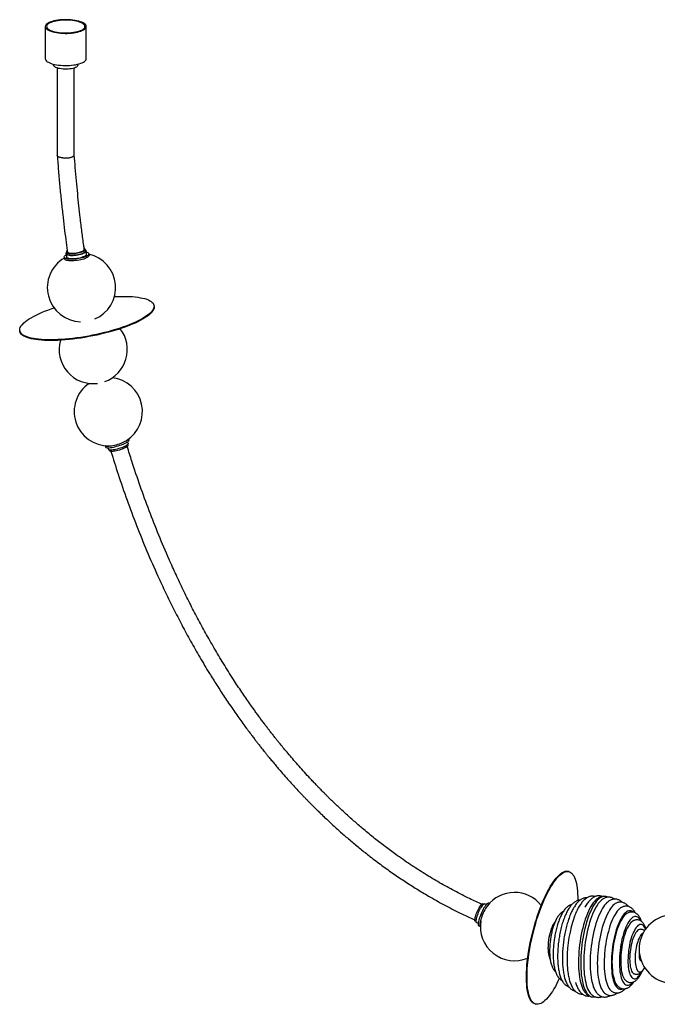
# Paper-space layout '_Dimétrica' of a CAD drawing. Header units: millimetres. Extents: x -865 to 804, y -752 to 690.
# Tile 1 of 2: x -865 to 69, y -752 to 690. Entities that reach past the tile are written whole.
import ezdxf

# ---------------------------------------------------------------- set-up
doc = ezdxf.new("R2010")
doc.units = ezdxf.units.MM

psp = doc.layouts.new('_Dimétrica')

# ---------------------------------------------------------------- linework, layer by layer
at = {"color": 7, "linetype": 'Continuous', "lineweight": 25}
for p, q in [((-827.1, 680.1), (-827.1, 633)), ((-767.1, 633), (-767.1, 680.1)), ((-814.9, 624.9), (-814.9, 623.6)), ((-779.3, 623.6), (-779.3, 624.9)), ((-809.6, 619.3), (-809.6, 491.1)), ((-784.6, 492), (-784.6, 619.3)), ((-796.9, 347.5), (-796.2, 342.8)), ((-796.2, 350.1), (-795.9, 347.7)), ((-768.2, 351.6), (-768.6, 354)), ((-766.5, 347), (-767.2, 351.8)), ((-763, 345.1), (-763.4, 347.5)), ((-799.4, 342.4), (-799, 340)), ((-667.8, 270.8), (-667.9, 271.7)), ((-864.4, 234.5), (-864.3, 233.5)), ((-704.2, 75), (-704.6, 76.3)), ((-739.5, 66.3), (-739, 64.5)), ((-735.3, 63.2), (-734.5, 60.7)), ((-733.2, 59.9), (-732.8, 58.7)), ((-705.8, 69.4), (-706.6, 71.9)), ((-706.1, 66.7), (-706.4, 67.9)), ((-60.3, -557.6), (-61.2, -557.4)), ((-185, -605.2), (-186.1, -604.7)), ((-181.1, -605.8), (-183.5, -604.7)), ((-176.7, -604.2), (-177.7, -603.8)), ((-197.2, -630.3), (-196.1, -630.8)), ((-195.4, -632.3), (-193, -633.3)), ((-192.2, -637.1), (-190, -638.1)), ((43.1, -684.4), (44.6, -684.5)), ((45.3, -688), (45.6, -688.1)), ((-109.5, -751.4), (-108.6, -751.7))]:
    psp.add_line(p, q, dxfattribs=at)
at = {"color": 7, "linetype": 'Continuous', "lineweight": 25, "flags": 128}
for points in [[(-807.7, 670.8), (-804.6, 670.4), (-801.4, 670.2), (-798.2, 670.1), (-794.9, 670.1), (-791.7, 670.3), (-788.5, 670.5), (-785.5, 670.9), (-782.6, 671.4), (-779.8, 671.9), (-777.3, 672.6), (-774.9, 673.4), (-772.9, 674.2), (-771.1, 675.1), (-769.6, 676.1), (-768.5, 677.1), (-767.7, 678.1), (-767.2, 679.2), (-767.1, 680.3), (-767.3, 681.4), (-767.9, 682.4), (-768.8, 683.5), (-770.1, 684.5), (-771.6, 685.4), (-773.5, 686.3), (-775.7, 687.1), (-778.1, 687.9), (-780.7, 688.5), (-783.5, 689), (-786.5, 689.5), (-789.6, 689.8), (-792.7, 690), (-796, 690.1), (-799.2, 690.1), (-802.5, 690), (-805.6, 689.7), (-808.7, 689.3), (-811.6, 688.9), (-814.4, 688.3), (-816.9, 687.6), (-819.2, 686.9), (-821.3, 686), (-823.1, 685.1), (-824.5, 684.2), (-825.7, 683.1), (-826.5, 682.1), (-827, 681), (-827.1, 679.9), (-826.8, 678.9), (-826.3, 677.8), (-825.3, 676.8), (-824.1, 675.8), (-822.5, 674.8), (-820.6, 673.9), (-818.5, 673.1), (-816.1, 672.4), (-813.5, 671.7), (-810.7, 671.2), (-807.7, 670.8)], [(-807, 671.4), (-804, 671.1), (-800.9, 670.9), (-797.8, 670.8), (-794.6, 670.8), (-791.5, 671), (-788.5, 671.2), (-785.6, 671.6), (-782.8, 672.1), (-780.2, 672.7), (-777.8, 673.4), (-775.6, 674.1), (-773.7, 675), (-772.2, 675.9), (-770.9, 676.8), (-769.9, 677.8), (-769.3, 678.8), (-769.1, 679.9), (-769.2, 680.9), (-769.6, 682), (-770.4, 683), (-771.6, 684), (-773, 684.9), (-774.8, 685.8), (-776.8, 686.6), (-779.1, 687.3), (-781.6, 687.9), (-784.3, 688.4), (-787.2, 688.9), (-790.2, 689.2), (-793.3, 689.4), (-796.4, 689.5), (-799.5, 689.4), (-802.6, 689.3), (-805.7, 689), (-808.6, 688.6), (-811.4, 688.1), (-814, 687.6), (-816.4, 686.9), (-818.5, 686.1), (-820.4, 685.3), (-822, 684.4), (-823.3, 683.4), (-824.2, 682.4), (-824.8, 681.4), (-825.1, 680.4), (-825, 679.3), (-824.5, 678.3), (-823.7, 677.3), (-822.6, 676.3), (-821.1, 675.4), (-819.4, 674.5), (-817.4, 673.7), (-815.1, 673), (-812.6, 672.3), (-809.8, 671.8), (-807, 671.4)], [(-827.1, 633), (-827.1, 632.8), (-826.8, 631.7), (-826.3, 630.7), (-825.3, 629.6), (-824.1, 628.6), (-822.5, 627.7), (-820.6, 626.8), (-818.5, 626), (-816.1, 625.2), (-813.5, 624.6), (-810.7, 624.1), (-807.7, 623.6)], [(-779.3, 623.6), (-779.3, 623.1), (-779.7, 622.3), (-780.4, 621.5), (-781.5, 620.7), (-782.9, 620), (-784.5, 619.3), (-786.5, 618.8), (-788.6, 618.3), (-790.9, 618), (-793.4, 617.7), (-795.9, 617.6), (-798.4, 617.6), (-800.9, 617.8), (-803.4, 618), (-805.7, 618.4), (-807.8, 618.8), (-809.7, 619.4), (-811.4, 620), (-812.8, 620.7), (-813.8, 621.5), (-814.5, 622.3), (-814.9, 623.2), (-814.9, 623.6)], [(-807.7, 623.6), (-804.6, 623.3), (-801.4, 623.1), (-798.2, 623), (-794.9, 623), (-791.7, 623.1), (-788.5, 623.4), (-785.5, 623.8), (-782.6, 624.2), (-779.8, 624.8), (-777.3, 625.5), (-774.9, 626.2), (-772.9, 627.1), (-771.1, 628), (-769.6, 628.9), (-768.5, 630), (-767.7, 631), (-767.2, 632.1), (-767.1, 633)], [(-766.9, 349.9), (-766.2, 349.7), (-765, 349.2), (-764.1, 348.6), (-763.6, 348), (-763.4, 347.3), (-763.5, 346.6), (-764, 345.8), (-764.8, 345), (-766, 344.2), (-767.4, 343.5), (-769.1, 342.7), (-771.1, 342), (-773.3, 341.3), (-775.6, 340.8), (-778, 340.3), (-780.5, 339.9), (-783, 339.5), (-785.5, 339.3), (-787.9, 339.2), (-790.2, 339.2), (-792.3, 339.4), (-794.2, 339.6), (-795.8, 339.9), (-797.2, 340.4), (-798.2, 340.9), (-798.9, 341.5), (-799.3, 342.1), (-799.4, 342.8), (-799, 343.6), (-798.4, 344.4), (-797.4, 345.2), (-796.6, 345.7)], [(-796.1, 349.2), (-796.5, 348.8), (-796.8, 348.1), (-796.9, 347.5), (-796.6, 346.9), (-795.9, 346.3), (-795, 345.9), (-793.7, 345.5), (-792.1, 345.2), (-790.4, 345), (-788.4, 345)], [(-795, 352), (-795.5, 351.6), (-796.1, 350.9), (-796.2, 350.2), (-796, 349.6), (-795.5, 349), (-794.6, 348.6), (-793.4, 348.2), (-791.9, 347.9), (-790.2, 347.7), (-788.3, 347.7)], [(-795.9, 347.7), (-795.7, 347.2), (-795.2, 346.7), (-794.3, 346.2), (-793.1, 345.8), (-791.6, 345.5), (-789.9, 345.4), (-787.9, 345.3)], [(-794.8, 350.3), (-794.7, 350), (-794.3, 349.5), (-793.5, 349), (-792.5, 348.6), (-791.1, 348.4), (-789.5, 348.2), (-787.7, 348.1)], [(-788.4, 345), (-786.2, 345), (-784, 345.2), (-781.7, 345.4), (-779.5, 345.8), (-777.3, 346.2), (-775.2, 346.8), (-773.3, 347.4), (-771.5, 348), (-770, 348.7), (-768.9, 349.4), (-768, 350.1), (-767.4, 350.8), (-767.2, 351.5), (-767.3, 352.1), (-767.8, 352.7), (-768.4, 353.1)], [(-788.3, 347.7), (-786.2, 347.7), (-784, 347.9), (-781.8, 348.1), (-779.6, 348.5), (-777.4, 349), (-775.4, 349.5), (-773.6, 350.1), (-772, 350.8), (-770.7, 351.4), (-769.6, 352.1), (-768.9, 352.8), (-768.6, 353.5), (-768.6, 354.2), (-769, 354.7), (-769.7, 355.3), (-770.1, 355.5)], [(-787.9, 345.3), (-785.9, 345.3), (-783.7, 345.5), (-781.4, 345.8), (-779.2, 346.1), (-777.1, 346.6), (-775.1, 347.1), (-773.3, 347.7), (-771.7, 348.4), (-770.3, 349.1), (-769.3, 349.8), (-768.6, 350.5), (-768.2, 351.1), (-768.2, 351.6)], [(-787.7, 348.1), (-785.7, 348.2), (-783.6, 348.3), (-781.5, 348.6), (-779.4, 349), (-777.5, 349.4), (-775.6, 349.9), (-774, 350.5), (-772.5, 351.2), (-771.4, 351.8), (-770.6, 352.5), (-770.1, 353.1), (-770, 353.7), (-770, 353.8)], [(-787.7, 340.2), (-785.6, 340.3), (-783.3, 340.4), (-781.1, 340.7), (-778.8, 341), (-776.6, 341.5), (-774.5, 342), (-772.6, 342.6), (-770.9, 343.3), (-769.4, 344), (-768.2, 344.7), (-767.3, 345.4), (-766.7, 346.1), (-766.5, 346.8), (-766.5, 347)], [(-763, 345.1), (-763, 345), (-763.2, 344.2), (-763.7, 343.4), (-764.5, 342.7), (-765.6, 341.9), (-767.1, 341.1), (-768.8, 340.3), (-770.8, 339.6), (-772.9, 339), (-775.2, 338.4), (-777.7, 337.9), (-780.2, 337.5), (-782.7, 337.2), (-785.1, 337), (-787.5, 336.9), (-789.8, 336.9), (-791.9, 337), (-793.8, 337.2), (-795.5, 337.6), (-796.8, 338), (-797.9, 338.5), (-798.6, 339.1), (-799, 339.8), (-799, 340)], [(-796.2, 342.8), (-796.2, 342.7), (-795.9, 342.1), (-795.3, 341.6), (-794.3, 341.1), (-793, 340.7), (-791.5, 340.5), (-789.7, 340.3), (-787.7, 340.2)], [(-725.9, 284.6), (-723.7, 284.7), (-718.5, 284.9), (-713.5, 284.9), (-708.6, 284.9), (-704, 284.7), (-699.6, 284.5), (-695.4, 284.1), (-691.5, 283.6), (-687.9, 283), (-684.5, 282.3), (-681.4, 281.6), (-678.6, 280.7), (-676.1, 279.7), (-673.9, 278.6), (-672, 277.4), (-670.5, 276.1), (-669.3, 274.8), (-668.5, 273.4), (-668, 271.9), (-667.8, 270.3), (-668, 268.7), (-668.5, 267), (-669.4, 265.3), (-670.6, 263.6), (-672.2, 261.8), (-674.1, 259.9), (-676.3, 258.1), (-678.8, 256.2), (-681.6, 254.3), (-684.7, 252.4), (-688.2, 250.5), (-691.8, 248.7), (-695.8, 246.8), (-700, 245), (-704.4, 243.1), (-709, 241.4), (-713.9, 239.6), (-718.9, 237.9), (-724.1, 236.3), (-729.5, 234.7), (-734.9, 233.2), (-740.5, 231.8), (-746.2, 230.4), (-751.9, 229.1), (-757.7, 227.9), (-763.5, 226.8), (-769.4, 225.8), (-775.2, 224.9), (-781, 224), (-786.7, 223.3)], [(-786.7, 223.3), (-792.4, 222.7), (-797.9, 222.2), (-803.4, 221.8), (-808.7, 221.5), (-813.9, 221.3), (-818.9, 221.2), (-823.7, 221.3), (-828.4, 221.4), (-832.8, 221.7), (-836.9, 222), (-840.9, 222.5), (-844.5, 223.1), (-847.9, 223.8), (-851, 224.6), (-853.8, 225.5), (-856.3, 226.5), (-858.5, 227.6), (-860.3, 228.8), (-861.9, 230), (-863.1, 231.4), (-863.9, 232.8), (-864.4, 234.3), (-864.6, 235.8), (-864.4, 237.4), (-863.8, 239.1), (-863, 240.8), (-861.8, 242.6), (-860.2, 244.4), (-858.3, 246.2), (-856.1, 248.1), (-853.6, 250), (-850.8, 251.8), (-847.6, 253.7), (-844.2, 255.6), (-840.6, 257.5), (-836.6, 259.4), (-832.4, 261.2), (-828, 263), (-823.3, 264.8), (-818.5, 266.5), (-814.3, 268)], [(-667.8, 270.8), (-667.6, 269.4), (-667.8, 267.8), (-668.4, 266.1), (-669.2, 264.4), (-670.5, 262.6), (-672, 260.8), (-673.9, 259), (-676.1, 257.1), (-678.6, 255.2), (-681.4, 253.4), (-684.6, 251.5), (-688, 249.6), (-691.7, 247.7), (-695.6, 245.8), (-699.8, 244), (-704.2, 242.2), (-708.9, 240.4), (-713.7, 238.7), (-718.7, 237), (-723.9, 235.4), (-729.3, 233.8), (-734.7, 232.3), (-740.3, 230.8), (-746, 229.5), (-751.7, 228.2), (-757.5, 227), (-763.3, 225.9), (-769.2, 224.8), (-775, 223.9), (-780.8, 223.1), (-786.5, 222.4)], [(-786.5, 222.4), (-792.2, 221.7), (-797.8, 221.2), (-803.2, 220.8), (-808.5, 220.5), (-813.7, 220.3), (-818.7, 220.3), (-823.6, 220.3), (-828.2, 220.5), (-832.6, 220.7), (-836.8, 221.1), (-840.7, 221.6), (-844.4, 222.2), (-847.7, 222.9), (-850.8, 223.7), (-853.6, 224.6), (-856.1, 225.5), (-858.3, 226.6), (-860.2, 227.8), (-861.7, 229.1), (-862.9, 230.4), (-863.7, 231.8), (-864.2, 233.3), (-864.3, 233.5)], [(-739.3, 66.3), (-739.1, 66.2), (-738.4, 65.9), (-737.3, 65.7), (-735.9, 65.6), (-734.2, 65.6), (-732.4, 65.8), (-730.3, 66.1), (-728.1, 66.5), (-725.7, 67), (-723.3, 67.6), (-720.9, 68.3), (-718.5, 69.1), (-716.1, 70), (-713.9, 70.8), (-711.9, 71.7), (-710, 72.6), (-708.4, 73.5), (-707.1, 74.4), (-706, 75.2), (-705.8, 75.4)], [(-739, 64.5), (-738.9, 64.3), (-738.4, 63.8), (-737.7, 63.5), (-736.6, 63.3), (-735.2, 63.2), (-733.5, 63.3), (-731.7, 63.5), (-729.6, 63.8), (-727.4, 64.2), (-725, 64.7), (-722.6, 65.3), (-720.2, 66), (-717.8, 66.8), (-715.4, 67.6), (-713.2, 68.5), (-711.2, 69.4), (-709.3, 70.3), (-707.7, 71.2), (-706.4, 72), (-705.3, 72.9), (-704.6, 73.6), (-704.2, 74.3), (-704.1, 74.9), (-704.2, 75)], [(-725.9, 60.3), (-727.8, 60), (-729.6, 59.8), (-731.1, 59.7), (-732.4, 59.8), (-733.4, 59.9), (-734.1, 60.2), (-734.5, 60.6), (-734.5, 60.7)], [(-724.8, 58.3), (-726.7, 58), (-728.4, 57.8), (-729.9, 57.7), (-731.1, 57.8), (-732, 58), (-732.6, 58.3), (-732.8, 58.7)], [(-705.8, 69.4), (-705.8, 69.2), (-705.9, 68.6), (-706.4, 68), (-707.2, 67.3), (-708.3, 66.5), (-709.7, 65.7), (-711.3, 64.9), (-713.1, 64.1), (-715.1, 63.3), (-717.2, 62.5), (-719.4, 61.9), (-721.6, 61.2), (-723.8, 60.7), (-725.9, 60.3)], [(-706.1, 66.7), (-706.1, 66.4), (-706.3, 65.8), (-706.9, 65.1), (-707.9, 64.4), (-709.1, 63.6), (-710.6, 62.9), (-712.3, 62.1), (-714.3, 61.3), (-716.3, 60.5), (-718.4, 59.8), (-720.6, 59.2), (-722.7, 58.7), (-724.8, 58.3)], [(-109.5, -751.4), (-109.6, -751.4), (-111.3, -750.8), (-112.8, -749.9), (-114.2, -748.6), (-115.6, -747), (-116.8, -745), (-117.9, -742.8), (-118.9, -740.2), (-119.8, -737.3), (-120.6, -734.2), (-121.2, -730.7), (-121.7, -727), (-122.1, -723.1), (-122.4, -718.9), (-122.5, -714.4), (-122.5, -709.8), (-122.4, -704.9), (-122.1, -699.9), (-121.7, -694.8), (-121.2, -689.4), (-120.5, -684), (-119.8, -678.5), (-118.9, -672.8), (-117.9, -667.1), (-116.8, -661.4), (-115.5, -655.6), (-114.2, -649.9), (-112.8, -644.1), (-111.2, -638.4), (-109.6, -632.8), (-107.9, -627.2), (-106.1, -621.7), (-104.2, -616.3), (-102.3, -611.1), (-100.3, -606), (-98.3, -601.1), (-96.2, -596.4), (-94.1, -591.8), (-91.9, -587.5), (-89.7, -583.5), (-87.6, -579.6), (-85.4, -576.1), (-83.2, -572.8), (-81, -569.8), (-78.8, -567.1), (-76.6, -564.7), (-74.5, -562.6), (-72.4, -560.9), (-70.4, -559.5)], [(-74.3, -714.1), (-75.8, -717.2), (-77.9, -721.5), (-80.1, -725.6), (-82.3, -729.4), (-84.5, -733), (-86.7, -736.2), (-88.9, -739.2), (-91.1, -741.9), (-93.2, -744.3), (-95.3, -746.4), (-97.4, -748.2), (-99.4, -749.6), (-101.4, -750.7), (-103.4, -751.4), (-105.2, -751.8), (-107, -751.9), (-108.7, -751.6), (-110.3, -751), (-111.9, -750.1), (-113.3, -748.8), (-114.6, -747.2), (-115.9, -745.3), (-117, -743), (-118, -740.4), (-118.9, -737.6), (-119.6, -734.4), (-120.3, -731), (-120.8, -727.3), (-121.2, -723.3), (-121.4, -719.1), (-121.6, -714.7), (-121.6, -710), (-121.4, -705.2), (-121.2, -700.2), (-120.8, -695), (-120.3, -689.7), (-119.6, -684.2), (-118.8, -678.7), (-118, -673.1), (-116.9, -667.4), (-115.8, -661.6), (-114.6, -655.9), (-113.3, -650.1), (-111.8, -644.4), (-110.3, -638.6), (-108.7, -633), (-107, -627.4), (-105.2, -621.9), (-103.3, -616.6), (-101.4, -611.3), (-99.4, -606.2), (-97.4, -601.3), (-95.3, -596.6), (-93.1, -592.1), (-91, -587.8), (-88.8, -583.7), (-86.6, -579.9), (-84.4, -576.3), (-82.2, -573), (-80, -570), (-77.9, -567.3), (-75.7, -564.9), (-73.6, -562.9), (-71.5, -561.1), (-69.5, -559.7), (-69.5, -559.7)], [(-69.5, -559.7), (-67.5, -558.6), (-65.6, -557.8), (-63.7, -557.4), (-61.9, -557.4), (-60.2, -557.6), (-58.6, -558.2), (-57, -559.2), (-55.6, -560.5), (-54.3, -562.1), (-53, -564), (-51.9, -566.3), (-50.9, -568.8), (-50, -571.7), (-49.3, -574.9), (-48.6, -578.3), (-48.1, -582), (-47.7, -586), (-47.5, -590.2), (-47.3, -594.6), (-47.4, -599.3), (-47.4, -600.1)], [(-177.7, -603.8), (-178, -603.7), (-178.7, -603.8), (-179.5, -604.2), (-180.3, -605), (-181.3, -606), (-182.4, -607.4), (-183.5, -609), (-184.6, -610.8), (-185.7, -612.8), (-186.8, -614.9), (-187.9, -617.2), (-188.9, -619.5), (-189.9, -621.8), (-190.7, -624.1), (-191.5, -626.4), (-192.1, -628.5), (-192.6, -630.4), (-192.9, -632.2), (-193.1, -633.8), (-193.1, -635), (-192.9, -636), (-192.6, -636.7), (-192.2, -637.1)], [(-192.7, -612.4), (-191.7, -610.6), (-190.7, -609), (-189.7, -607.5), (-188.8, -606.4), (-187.9, -605.5), (-187.2, -604.9), (-186.5, -604.7), (-186.1, -604.7)], [(-190.5, -613), (-189.5, -611.2), (-188.5, -609.5), (-187.5, -608), (-186.5, -606.7), (-185.6, -605.8), (-184.8, -605.1), (-184.1, -604.7), (-183.6, -604.7), (-183.5, -604.7)], [(-19.8, -598), (-21.2, -599.4), (-23, -601.3), (-24.8, -603.5), (-26.6, -606), (-28.3, -608.9), (-30, -612), (-31.6, -615.4), (-33.2, -619), (-34.7, -622.9), (-36.2, -627), (-37.6, -631.2), (-38.9, -635.7), (-40.1, -640.3), (-41.2, -645), (-42.2, -649.9), (-43.1, -654.8), (-43.9, -659.8), (-44.6, -664.8), (-45.2, -669.8), (-45.6, -674.8), (-45.9, -679.8), (-46.1, -684.7), (-46.2, -689.6)], [(-7.3, -593.9), (-9, -593.8), (-10.7, -594.1), (-12.5, -594.8), (-14.3, -595.8), (-16.1, -597.1), (-17.9, -598.8), (-19.7, -600.8), (-21.5, -603.1), (-23.3, -605.8), (-25, -608.7), (-26.7, -611.9), (-28.3, -615.4), (-29.9, -619.1), (-31.5, -623), (-32.9, -627.2), (-34.3, -631.5), (-35.6, -636.1), (-36.8, -640.7), (-38, -645.5), (-39, -650.4), (-39.9, -655.4), (-40.7, -660.5), (-41.4, -665.5), (-41.9, -670.6), (-42.4, -675.7), (-42.7, -680.7), (-42.9, -685.7), (-43, -690.5)], [(-10.8, -598), (-11.8, -598.8), (-13.6, -600.3), (-15.4, -602.2), (-17.2, -604.5), (-19, -607), (-20.7, -609.8), (-22.4, -613), (-24, -616.3), (-25.6, -620), (-27.1, -623.9), (-28.6, -627.9), (-30, -632.2), (-31.3, -636.7), (-32.5, -641.3), (-33.6, -646), (-34.6, -650.9), (-35.5, -655.8), (-36.3, -660.8), (-37, -665.8), (-37.6, -670.8), (-38, -675.8), (-38.3, -680.8), (-38.5, -685.7), (-38.6, -690.5)], [(-3.6, -602.2), (-4.5, -603), (-6.3, -604.8), (-8, -606.9), (-9.7, -609.4), (-11.4, -612.1), (-13.1, -615.1), (-14.7, -618.4), (-16.3, -621.9), (-17.8, -625.7), (-19.2, -629.6), (-20.6, -633.8), (-21.9, -638.2), (-23.1, -642.7), (-24.2, -647.3), (-25.2, -652), (-26.1, -656.9), (-26.9, -661.8), (-27.6, -666.7), (-28.1, -671.6), (-28.6, -676.6), (-28.9, -681.4), (-29.1, -686.3), (-29.2, -691)], [(9.4, -603.6), (7.7, -604.5), (6, -605.8), (4.3, -607.4), (2.5, -609.3), (0.8, -611.6), (-0.9, -614.2), (-2.5, -617), (-4.2, -620.2), (-5.7, -623.6), (-7.2, -627.2), (-8.7, -631.1), (-10.1, -635.1), (-11.3, -639.4), (-12.5, -643.8), (-13.7, -648.4), (-14.7, -653), (-15.6, -657.8), (-16.4, -662.6), (-17.1, -667.5), (-17.6, -672.3), (-18.1, -677.2), (-18.4, -682), (-18.6, -686.8), (-18.7, -691.5)], [(-197.2, -630.3), (-197.5, -630.1), (-197.8, -629.5), (-197.9, -628.7), (-197.9, -627.5), (-197.7, -626), (-197.3, -624.4), (-196.8, -622.5), (-196.2, -620.6), (-195.4, -618.5), (-194.6, -616.4), (-193.7, -614.4), (-192.7, -612.4)], [(-195.4, -632.3), (-195.5, -632.2), (-195.9, -631.7), (-196.1, -631), (-196.1, -629.9), (-196, -628.6), (-195.8, -627), (-195.4, -625.3), (-194.8, -623.4), (-194.1, -621.3), (-193.3, -619.2), (-192.5, -617.1), (-191.5, -615), (-190.5, -613)], [(-178.5, -606.3), (-179.1, -607), (-180.1, -608.3), (-181.2, -609.9), (-182.3, -611.7), (-183.5, -613.7), (-184.6, -615.9), (-185.7, -618.1), (-186.7, -620.4), (-187.6, -622.8), (-188.5, -625.1), (-189.2, -627.3), (-189.9, -629.5), (-190.3, -631.4), (-190.7, -633.2), (-190.8, -634.7), (-190.8, -636), (-190.7, -637), (-190.4, -637.7), (-190, -638.1), (-189.9, -638.1)], [(16.6, -610), (15.5, -610.6), (13.9, -612), (12.2, -613.6), (10.6, -615.5), (8.9, -617.8), (7.3, -620.4), (5.7, -623.2), (4.2, -626.4), (2.7, -629.7), (1.3, -633.3), (-0.1, -637.2), (-1.3, -641.2), (-2.5, -645.4), (-3.6, -649.7), (-4.6, -654.1), (-5.5, -658.7), (-6.3, -663.3), (-7, -667.9), (-7.6, -672.6), (-8, -677.3), (-8.3, -681.9), (-8.5, -686.5), (-8.6, -691)], [(33.6, -616.7), (33.2, -616.4), (31.8, -615.6), (30.4, -615.1), (28.9, -614.9), (27.3, -615.1), (25.7, -615.7), (24.1, -616.6), (22.5, -617.8), (20.9, -619.4), (19.3, -621.3), (17.7, -623.5), (16.2, -626.1), (14.7, -628.9), (13.2, -632), (11.8, -635.3), (10.4, -638.9), (9.2, -642.7), (8, -646.6), (6.9, -650.7), (5.9, -655), (5, -659.3), (4.2, -663.8), (3.5, -668.3), (2.9, -672.8), (2.5, -677.3), (2.1, -681.8), (1.9, -686.2), (1.9, -690.6)], [(23.7, -619.5), (23.3, -619.8), (21.7, -621.2), (20.2, -622.9), (18.6, -624.9), (17.1, -627.3), (15.6, -629.9), (14.1, -632.8), (12.7, -636), (11.4, -639.4), (10.1, -643.1), (9, -646.9), (7.9, -650.9), (6.9, -655), (5.9, -659.2), (5.2, -663.5), (4.5, -667.9), (3.9, -672.3), (3.4, -676.7), (3.1, -681.1), (2.9, -685.5), (2.8, -689.7)], [(44.7, -629.5), (44.1, -628.5), (43, -626.8), (41.8, -625.4), (40.6, -624.4), (39.2, -623.7), (37.9, -623.4), (36.4, -623.4), (35, -623.8), (33.5, -624.5), (32, -625.6), (30.5, -627), (29, -628.7), (27.5, -630.8), (26.1, -633.1), (24.7, -635.8), (23.3, -638.7), (22, -641.8), (20.8, -645.2), (19.6, -648.7), (18.5, -652.5), (17.5, -656.4), (16.6, -660.4), (15.9, -664.5), (15.2, -668.7), (14.6, -672.9), (14.2, -677.1), (13.8, -681.3), (13.6, -685.4), (13.6, -689.4)], [(33.2, -630), (32, -630.9), (30.6, -632.2), (29.2, -633.9), (27.8, -635.8), (26.4, -638.1), (25.1, -640.6), (23.8, -643.4), (22.6, -646.5), (21.5, -649.7), (20.4, -653.1), (19.5, -656.7), (18.6, -660.4), (17.8, -664.3), (17.1, -668.2), (16.6, -672.1), (16.1, -676.1), (15.8, -680), (15.6, -683.9), (15.6, -687.7)], [(51.8, -642.1), (51.3, -640.8), (50.4, -639), (49.4, -637.5), (48.3, -636.4), (47.2, -635.6), (46, -635.1), (44.7, -635), (43.5, -635.2), (42.2, -635.8), (40.8, -636.7), (39.5, -637.9), (38.2, -639.5), (36.9, -641.4), (35.6, -643.6), (34.4, -646.1), (33.2, -648.8), (32.1, -651.7), (31, -654.9), (30.1, -658.2), (29.2, -661.6), (28.4, -665.2), (27.8, -668.9), (27.2, -672.6), (26.8, -676.3), (26.5, -680), (26.3, -683.7), (26.2, -687.3)], [(43.5, -642.2), (42.9, -642.4), (41.7, -642.9), (40.4, -643.8), (39.2, -645.1), (38, -646.6), (36.8, -648.5), (35.7, -650.7), (34.6, -653.1), (33.6, -655.8), (32.6, -658.6), (31.8, -661.7), (31, -664.9), (30.3, -668.2), (29.8, -671.6), (29.3, -675), (29, -678.4), (28.8, -681.8), (28.7, -685.1)], [(48.7, -647), (48, -647.5), (46.8, -648.4), (45.7, -649.6), (44.6, -651.2), (43.5, -653.1), (42.4, -655.2), (41.4, -657.6), (40.5, -660.2), (39.7, -663), (38.9, -665.9), (38.3, -669), (37.7, -672.1), (37.3, -675.3), (37, -678.5), (36.8, -681.7), (36.7, -684.8)], [(42.6, -677.7), (42.6, -679.6), (42.6, -681.5), (42.8, -683.3), (43.1, -684.8), (43.5, -686.1), (44.1, -687.1), (44.7, -687.7), (45.3, -688), (45.6, -688.1)], [(-46.2, -689.6), (-46.2, -694.3), (-46, -698.9), (-45.7, -703.3), (-45.3, -707.5), (-44.8, -711.6), (-44.1, -715.4), (-43.3, -719), (-42.4, -722.4), (-41.5, -725.4), (-40.4, -728.2), (-39.2, -730.7), (-37.9, -732.9), (-37.3, -733.8)], [(-43, -690.5), (-42.9, -695.3), (-42.8, -700), (-42.5, -704.4), (-42.1, -708.7), (-41.5, -712.8), (-40.9, -716.7), (-40.1, -720.4), (-39.2, -723.8), (-38.2, -726.9), (-37.1, -729.8), (-35.9, -732.3), (-34.7, -734.6), (-33.3, -736.5), (-31.8, -738.1), (-30.3, -739.3), (-28.7, -740.3), (-27.1, -740.8), (-26.2, -741)], [(-38.6, -690.5), (-38.6, -695.3), (-38.4, -699.8), (-38.1, -704.3), (-37.7, -708.5), (-37.1, -712.6), (-36.5, -716.4), (-35.7, -720), (-34.8, -723.4), (-33.8, -726.4), (-32.8, -729.2), (-31.6, -731.7), (-30.3, -733.9), (-28.9, -735.8), (-28.6, -736.1)], [(-29.2, -691), (-29.1, -695.6), (-29, -700.1), (-28.7, -704.5), (-28.3, -708.6), (-27.7, -712.6), (-27.1, -716.4), (-26.3, -719.9), (-25.4, -723.1), (-24.5, -726.1), (-23.4, -728.9), (-22.2, -731.3), (-20.9, -733.4), (-20.6, -733.9)], [(-18.7, -691.5), (-18.6, -696.1), (-18.5, -700.5), (-18.2, -704.8), (-17.8, -708.9), (-17.2, -712.8), (-16.6, -716.5), (-15.8, -719.9), (-14.9, -723.1), (-13.9, -726), (-12.8, -728.6), (-11.6, -730.9), (-10.4, -732.9), (-9, -734.6), (-7.6, -735.9), (-7.6, -735.9)], [(-8.6, -691), (-8.5, -695.4), (-8.4, -699.6), (-8.1, -703.7), (-7.7, -707.6), (-7.1, -711.4), (-6.5, -714.8), (-5.7, -718.1), (-4.8, -721.1), (-3.9, -723.8), (-2.8, -726.2), (-1.6, -728.3), (-0.4, -730.1), (0.9, -731.4)], [(1.9, -690.6), (1.9, -694.8), (2.1, -698.9), (2.4, -702.8), (2.8, -706.6), (3.3, -710.1), (4, -713.4), (4.8, -716.5), (5.7, -719.2), (6.7, -721.7), (7.7, -723.9), (8.9, -725.8), (10.2, -727.3), (11.5, -728.5), (12.9, -729.4), (14.4, -729.9), (15.9, -730.1), (17.4, -729.9), (19, -729.3), (19.2, -729.2)], [(2.8, -689.7), (2.9, -693.8), (3.1, -697.8), (3.4, -701.6), (3.8, -705.3), (4.3, -708.7), (5, -711.9), (5.8, -714.8), (6.7, -717.5), (7.6, -719.9), (8.7, -721.9), (9.9, -723.7), (10.1, -723.9)], [(13.6, -689.4), (13.6, -693.4), (13.8, -697.2), (14.1, -700.8), (14.5, -704.3), (15.1, -707.5), (15.7, -710.5), (16.5, -713.2), (17.3, -715.7), (18.3, -717.8), (19.4, -719.7), (20.5, -721.2), (21.8, -722.4), (23, -723.3), (24.4, -723.8), (25.8, -723.9), (27.2, -723.7), (28.7, -723.2), (30.2, -722.3), (31.7, -721.1), (33.1, -719.6)], [(15.6, -687.7), (15.6, -691.4), (15.8, -695), (16.1, -698.3), (16.5, -701.5), (17, -704.5), (17.7, -707.3), (18.4, -709.7), (19.3, -711.9), (20.2, -713.8), (21.3, -715.4), (22, -716.2)], [(26.2, -687.3), (26.2, -690.8), (26.4, -694.2), (26.7, -697.3), (27.1, -700.3), (27.7, -703.1), (28.3, -705.6), (29.1, -707.8), (29.9, -709.8), (30.9, -711.4), (31.9, -712.7), (33, -713.7), (34.2, -714.3), (35.4, -714.6), (36.6, -714.6), (37.9, -714.2), (39.3, -713.4), (40.6, -712.3), (41.9, -710.9), (43.2, -709.2), (44.5, -707.1), (45.6, -705.2)], [(28.7, -685.1), (28.8, -688.2), (28.9, -691.3), (29.3, -694.1), (29.7, -696.8), (30.2, -699.2), (30.9, -701.3), (31.6, -703.2), (32.5, -704.7), (33.4, -705.9), (34.4, -706.8), (35.1, -707.1)], [(36.7, -684.8), (36.7, -687.7), (36.9, -690.6), (37.2, -693.2), (37.6, -695.6), (38.2, -697.8), (38.8, -699.8), (39.5, -701.4), (40.4, -702.7), (41.3, -703.7), (42.3, -704.3), (43.3, -704.6), (44.4, -704.6), (45.5, -704.2), (46.6, -703.4), (47.8, -702.3), (48.9, -700.9), (50, -699.2), (50.6, -698.1)], [(44.1, -687.2), (44.2, -686.8), (44.6, -685)]]:
    psp.add_lwpolyline(points, dxfattribs=at)
at = {"color": 7, "linetype": 'Continuous', "lineweight": 25}
for centre, radius, start, end in [((-774.1, 297.8), 50, 293.0318, 77.4389), ((-774.1, 297.8), 50, 120.0691, 268.4386), ((-756.9, 207.1), 50, 289.8241, 37.4784), ((-756.9, 207.1), 50, 164.1743, 277.4371), ((-734.8, 116.1), 50, 302.3874, 83.0322), ((-734.8, 116.1), 50, 124.229, 271.1775), ((-63.4, -569), 11.8, 79.4838, 126.3145), ((-139.9, -638.1), 50, 38.4768, 142.6614), ((-139.9, -638.1), 50, 170.4211, 292.69), ((124, -685.8), 186.9, 160.3481, 179.9857), ((92.6, -671), 50, 26.6798, 344.7803), ((-12.4, -668.1), 78.4, 159.1821, 180.1692), ((80.2, -686.8), 143.2, 179.6011, 186.5309)]:
    psp.add_arc(centre, radius, start, end, dxfattribs=at)
for points, knots in [([(-809.6, 491.1), (-809, 483.5), (-807.8, 468.4), (-805.9, 446.4), (-803.8, 425.2), (-801.6, 405.2), (-799.4, 386.2), (-797.2, 368.7), (-795.7, 356.7), (-794.8, 350.7), (-794.7, 350)], [0, 0, 0, 0, 0.161651, 0.319672, 0.469535, 0.611439, 0.745573, 0.872113, 0.984615, 1, 1, 1, 1]), ([(-801.5, 487.7), (-801.5, 487.7), (-801.9, 487.7), (-802.9, 487.8), (-804.5, 488.1), (-806, 488.4), (-807.4, 488.9), (-808.5, 489.5), (-809.2, 490.1), (-809.6, 490.7), (-809.5, 491), (-809.5, 491.1)], [0, 0, 0, 0, 0.005411, 0.081618, 0.219124, 0.360612, 0.498118, 0.639612, 0.776949, 0.918265, 1, 1, 1, 1]), ([(-801.5, 487.7), (-801.5, 487.7), (-801.1, 487.6), (-800, 487.6), (-798.3, 487.5), (-796.2, 487.6), (-794.1, 487.7), (-792.1, 488), (-790.2, 488.4), (-788.5, 488.9), (-787.1, 489.4), (-786, 490), (-785.1, 490.7), (-784.7, 491.3), (-784.6, 491.8), (-784.6, 492)], [0, 0, 0, 0, 0.003387, 0.051097, 0.137184, 0.225764, 0.311851, 0.400435, 0.486416, 0.574887, 0.660854, 0.749313, 0.835304, 0.923791, 1, 1, 1, 1]), ([(-770, 353.7), (-770.2, 355.7), (-771.4, 364.2), (-773.4, 379.7), (-775.8, 399), (-777.9, 417.7), (-779.7, 435.6), (-781.5, 454.3), (-783.1, 473.2), (-784.1, 485.8), (-784.6, 492.1)], [0, 0, 0, 0, 0.041747, 0.184857, 0.335932, 0.460358, 0.589934, 0.724771, 0.864985, 1, 1, 1, 1]), ([(-730.9, 57.8), (-727.5, 46.7), (-720, 22.9), (-707.5, -13.4), (-693.5, -50.9), (-678.4, -88.2), (-664.1, -120.8), (-651, -148.9), (-639.3, -172.8), (-627.1, -196.5), (-614.3, -220.1), (-600.9, -243.8), (-588, -265.2), (-575.9, -284.6), (-564.5, -302.1), (-554.7, -316.6), (-546.6, -328.1), (-540.8, -336.3), (-535.2, -344.1), (-530, -351.1), (-525.4, -357.2), (-521.4, -362.4), (-518, -366.9), (-515.3, -370.4), (-513.1, -373.1), (-511.2, -375.5), (-509.2, -378.1), (-506.7, -381.2), (-504, -384.6), (-500.8, -388.6), (-497, -393.1), (-492.8, -398.2), (-488.2, -403.7), (-482.5, -410.4), (-475.9, -417.9), (-468.8, -425.9), (-462.1, -433.3), (-456.5, -439.3), (-452, -444.1), (-448.4, -447.8), (-445.1, -451.2), (-442.1, -454.3), (-439.5, -456.9), (-437.5, -459), (-435.9, -460.6), (-434.5, -462), (-432.9, -463.6), (-430.4, -466.1), (-427, -469.4), (-422.7, -473.6), (-415.6, -480.4), (-405.7, -489.7), (-392.8, -501.2), (-379.4, -512.8), (-365.7, -524.2), (-350.6, -536.2), (-334.4, -548.4), (-317.2, -560.7), (-300.2, -572.2), (-283.1, -583.1), (-264.1, -594.5), (-242.9, -606.4), (-220.3, -618.1), (-205.1, -625), (-197.9, -628.4)], [0, 0, 0, 0, 0.03963, 0.0848103, 0.1299921, 0.1751581, 0.2203359, 0.2499147, 0.2795039, 0.3092938, 0.3393181, 0.3695606, 0.400224, 0.4227885, 0.4459614, 0.4697213, 0.4811202, 0.4926002, 0.5033256, 0.5129851, 0.5215928, 0.5286884, 0.5348873, 0.5401582, 0.543503, 0.546395, 0.5504381, 0.5544854, 0.5593542, 0.5650391, 0.5715337, 0.5788311, 0.5869233, 0.5953865, 0.6081335, 0.6200268, 0.6310799, 0.6413049, 0.6473134, 0.6530015, 0.6583719, 0.6632798, 0.6673339, 0.670517, 0.6728326, 0.6746837, 0.6772492, 0.6806033, 0.6861823, 0.6930841, 0.7005292, 0.7190813, 0.7382235, 0.7579445, 0.7780861, 0.7978257, 0.8222042, 0.8457754, 0.868586, 0.8911641, 0.913738, 0.9433046, 0.9728787, 1, 1, 1, 1]), ([(-187.8, -605.4), (-193.7, -602.7), (-207.2, -596.6), (-227.9, -586.1), (-249.7, -574), (-271.3, -561), (-292.7, -547.2), (-311.9, -533.8), (-329.3, -521), (-345, -508.8), (-357.6, -498.5), (-367.1, -490.4), (-373.5, -484.9), (-379.9, -479.2), (-386.3, -473.5), (-392.4, -467.9), (-398, -462.6), (-403.1, -457.8), (-407.6, -453.4), (-411.6, -449.6), (-414.9, -446.2), (-417.6, -443.5), (-419.9, -441.3), (-422.1, -439.1), (-424.6, -436.4), (-427.9, -433.1), (-431.8, -429), (-436.3, -424.2), (-442.4, -417.7), (-449.5, -409.9), (-457.3, -401.2), (-464.6, -392.8), (-471.3, -384.9), (-477.4, -377.6), (-482.5, -371.4), (-486.5, -366.5), (-489.4, -362.9), (-491.7, -359.9), (-493.4, -357.7), (-494.8, -355.9), (-496.3, -354), (-498.3, -351.5), (-500.9, -348.1), (-504.1, -343.9), (-507.6, -339.3), (-511.3, -334.4), (-514.9, -329.4), (-518.6, -324.3), (-522.3, -319.1), (-528.8, -310), (-538.1, -296.6), (-550.9, -277.3), (-564.3, -256), (-578, -233.3), (-590.8, -211), (-602.8, -189), (-614.2, -167.1), (-625.2, -145), (-635.7, -122.7), (-647.7, -96), (-661, -64.8), (-675.1, -29), (-688.2, 7), (-698.8, 38.4), (-704.8, 57.9), (-707.1, 65.1)], [0, 0, 0, 0, 0.022813, 0.051602, 0.080395, 0.109258, 0.13841, 0.167897, 0.189756, 0.212357, 0.23584, 0.245312, 0.254927, 0.264687, 0.274593, 0.284212, 0.293007, 0.300965, 0.30808, 0.314342, 0.319744, 0.324157, 0.327472, 0.330547, 0.33472, 0.339998, 0.346388, 0.3539, 0.362546, 0.376522, 0.389946, 0.402531, 0.414262, 0.425126, 0.435107, 0.441324, 0.44672, 0.45097, 0.454069, 0.456179, 0.458805, 0.462309, 0.467247, 0.473285, 0.480131, 0.487093, 0.494143, 0.501285, 0.508517, 0.515841, 0.539468, 0.564003, 0.595056, 0.625267, 0.65459, 0.683035, 0.711278, 0.739526, 0.767772, 0.796009, 0.840393, 0.884783, 0.929157, 0.973549, 1, 1, 1, 1]), ([(-44.1, -599.5), (-44.3, -599.5), (-45.1, -599.5), (-46.6, -599.8), (-48.5, -600.4), (-50.4, -601.3), (-52.3, -602.4), (-54.1, -603.9), (-56, -605.7), (-57.8, -607.9), (-59.6, -610.4), (-61.3, -613.1), (-63, -616), (-64.5, -619.2), (-66, -622.6), (-67.4, -626.1), (-68.7, -629.8), (-69.9, -633.7), (-71, -637.6), (-72, -641.7), (-73, -645.9), (-73.8, -650.2), (-74.6, -654.6), (-75.2, -658.9), (-75.8, -663.3), (-76.2, -667.7), (-76.5, -672.1), (-76.7, -676.3), (-76.8, -679.3), (-76.8, -681.6), (-76.8, -684), (-76.7, -687.5), (-76.5, -691.5), (-76.1, -695.3), (-75.6, -699), (-75.1, -702.6), (-74.4, -706), (-73.5, -709.2), (-72.5, -712.2), (-71.4, -715), (-70.1, -717.6), (-68.7, -719.9), (-67.2, -721.8), (-65.6, -723.3), (-64, -724.5), (-62.3, -725.5), (-61.1, -725.9), (-60.5, -726.1)], [0, 0, 0, 0, 0.004245, 0.0231, 0.04234, 0.062375, 0.083565, 0.106134, 0.130032, 0.154872, 0.180116, 0.205286, 0.230231, 0.254934, 0.279422, 0.303731, 0.327896, 0.351946, 0.375906, 0.399797, 0.423634, 0.447432, 0.471202, 0.494957, 0.518705, 0.542456, 0.566217, 0.589999, 0.612581, 0.616861, 0.629403, 0.653304, 0.677263, 0.70131, 0.725467, 0.749762, 0.774231, 0.798915, 0.823857, 0.849091, 0.874604, 0.900207, 0.922611, 0.943675, 0.963481, 0.982317, 1, 1, 1, 1]), ([(-33.8, -595.9), (-34.2, -595.9), (-35.2, -595.8), (-36.9, -596.1), (-38.9, -596.6), (-40.9, -597.4), (-42.8, -598.5), (-44.7, -599.9), (-46.7, -601.7), (-48.6, -603.8), (-50.4, -606.2), (-52.2, -608.9), (-54, -611.8), (-55.6, -614.9), (-57.2, -618.3), (-58.7, -621.8), (-60.1, -625.5), (-61.4, -629.4), (-62.6, -633.4), (-63.8, -637.6), (-64.8, -641.9), (-65.8, -646.2), (-66.7, -650.7), (-67.5, -655.2), (-68.1, -659.7), (-68.7, -664.3), (-69.1, -668.8), (-69.5, -673.4), (-69.7, -677.8), (-69.8, -681.3), (-69.8, -684), (-69.8, -686.7), (-69.7, -690.3), (-69.5, -694.5), (-69.1, -698.5), (-68.7, -702.4), (-68.1, -706.1), (-67.4, -709.6), (-66.6, -713), (-65.6, -716.1), (-64.5, -719.1), (-63.2, -721.8), (-61.8, -724.4), (-60.3, -726.5), (-58.7, -728.3), (-57, -729.7), (-55.3, -730.8), (-53.4, -731.7), (-52.1, -732.2), (-51.4, -732.3), (-51.4, -732.3)], [0, 0, 0, 0, 0.009726, 0.02767, 0.045887, 0.06475, 0.084589, 0.10563, 0.127882, 0.151072, 0.174747, 0.198476, 0.222039, 0.245395, 0.268555, 0.291545, 0.314396, 0.337135, 0.359784, 0.382362, 0.404884, 0.427364, 0.449812, 0.472238, 0.494651, 0.517059, 0.539468, 0.561886, 0.58432, 0.606778, 0.61456, 0.626391, 0.64893, 0.671519, 0.69418, 0.71693, 0.739793, 0.762796, 0.78597, 0.809351, 0.832971, 0.856839, 0.880893, 0.9048, 0.925382, 0.944778, 0.963147, 0.980767, 0.999533, 1, 1, 1, 1]), ([(-21.8, -594.2), (-22.2, -594.1), (-23.3, -593.7), (-25.1, -593.5), (-27.2, -593.6), (-29.2, -593.9), (-31.3, -594.6), (-33.3, -595.5), (-35.2, -596.8), (-37.2, -598.3), (-39.2, -600.2), (-41.1, -602.5), (-43, -605), (-44.9, -607.8), (-46.6, -610.8), (-48.3, -614.1), (-49.9, -617.6), (-51.1, -620.5), (-51.8, -622.3), (-52, -622.8)], [0, 0, 0, 0, 0.03135, 0.084768, 0.137592, 0.190573, 0.244789, 0.30125, 0.36081, 0.423938, 0.490415, 0.559261, 0.629172, 0.698999, 0.768298, 0.836993, 0.905128, 0.972785, 1, 1, 1, 1]), ([(-11.6, -594), (-11.9, -593.9), (-12.8, -593.5), (-14.5, -593.2), (-16.6, -593), (-18.7, -593.2), (-20.7, -593.7), (-22.8, -594.5), (-24.8, -595.6), (-26.8, -597), (-28.8, -598.7), (-30.7, -600.8), (-32.7, -603.1), (-34.6, -605.8), (-36, -608), (-36.7, -609.4), (-36.9, -609.8)], [0, 0, 0, 0, 0.0327966, 0.1028297, 0.1713407, 0.2395595, 0.3086495, 0.3799528, 0.4546635, 0.5336271, 0.616991, 0.7039427, 0.7929715, 0.8825525, 0.9716688, 1, 1, 1, 1]), ([(-7.3, -593.9), (-7.9, -593.8), (-9.1, -593.7), (-11.1, -593.9), (-13.1, -594.3), (-15.1, -595.1), (-17.1, -596.1), (-18.7, -597.1), (-19.6, -597.9), (-19.8, -598.1)], [0, 0, 0, 0, 0.122806, 0.275052, 0.428873, 0.587292, 0.753002, 0.927946, 1, 1, 1, 1]), ([(6.8, -597.9), (6.5, -597.7), (5.7, -597.1), (4.2, -596.3), (2.2, -595.5), (0.1, -595.1), (-2, -594.9), (-4, -595.1), (-6.1, -595.6), (-8.1, -596.4), (-9.7, -597.2), (-10.6, -597.9), (-10.8, -598)], [0, 0, 0, 0, 0.04823, 0.157712, 0.274509, 0.386786, 0.496623, 0.605992, 0.716757, 0.83107, 0.950847, 1, 1, 1, 1]), ([(-3.1, -595.1), (-3.7, -594.8), (-4.9, -594.3), (-6.3, -593.9), (-7.2, -593.9), (-7.3, -593.9)], [0, 0, 0, 0, 0.423661, 0.907281, 1, 1, 1, 1]), ([(17.9, -602.6), (17.8, -602.4), (17.1, -601.7), (15.8, -600.7), (14, -599.5), (12.1, -598.7), (10.1, -598.1), (8, -597.8), (5.9, -597.9), (3.9, -598.2), (1.8, -598.9), (-0.2, -599.8), (-2, -600.9), (-3.1, -601.8), (-3.6, -602.3)], [0, 0, 0, 0, 0.029482, 0.121932, 0.209675, 0.294019, 0.383805, 0.47094, 0.557108, 0.643532, 0.731969, 0.824069, 0.921224, 1, 1, 1, 1]), ([(27, -608.8), (26.6, -608.3), (25.8, -607.2), (24.3, -605.8), (22.6, -604.5), (20.8, -603.5), (18.9, -602.8), (16.8, -602.3), (14.8, -602.3), (12.8, -602.5), (10.9, -602.9), (9.8, -603.4), (9.4, -603.6)], [0, 0, 0, 0, 0.088992, 0.20094, 0.306559, 0.40718, 0.514608, 0.617785, 0.718755, 0.819374, 0.921521, 1, 1, 1, 1]), ([(-68.5, -616), (-68.8, -616.2), (-69.8, -616.6), (-71.2, -617.6), (-72.8, -619), (-74.4, -620.7), (-76, -622.8), (-77.5, -625.1), (-78.9, -627.7), (-80.3, -630.5), (-81.5, -633.5), (-82.6, -636.7), (-83.7, -639.9), (-84.6, -643.3), (-85.5, -646.8), (-86.2, -650.4), (-86.9, -654.1), (-87.4, -657.8), (-87.9, -661.5), (-88.2, -665.2), (-88.4, -668.8), (-88.5, -671.5), (-88.5, -673.6), (-88.5, -675.7), (-88.4, -678.6), (-88.2, -682), (-87.8, -685.2), (-87.3, -688.3), (-86.7, -691.2), (-85.9, -694), (-85, -696.6), (-83.9, -698.9), (-82.7, -700.9), (-81.4, -702.5), (-80.5, -703.6), (-79.9, -704), (-79.8, -704)], [0, 0, 0, 0, 0.015942, 0.043058, 0.072431, 0.104202, 0.137753, 0.171926, 0.205759, 0.239091, 0.271963, 0.304469, 0.336695, 0.36871, 0.400571, 0.432322, 0.463998, 0.495633, 0.527252, 0.558879, 0.590537, 0.620633, 0.629647, 0.646373, 0.678294, 0.710356, 0.742637, 0.775207, 0.808157, 0.841599, 0.875649, 0.91035, 0.941745, 0.970918, 0.997759, 1, 1, 1, 1]), ([(-56.1, -606), (-56.5, -606), (-57.5, -606.2), (-59.1, -606.9), (-60.9, -607.9), (-62.6, -609.2), (-64.4, -610.8), (-66.2, -612.7), (-67.9, -615), (-69.5, -617.5), (-71.1, -620.3), (-72.5, -623.3), (-73.9, -626.5), (-75.2, -629.9), (-76.4, -633.4), (-77.5, -637), (-78.6, -640.8), (-79.5, -644.7), (-80.4, -648.7), (-81.1, -652.8), (-81.7, -656.9), (-82.3, -661), (-82.7, -665.1), (-83, -669.2), (-83.2, -673.2), (-83.3, -676), (-83.3, -678.2), (-83.3, -680.4), (-83.2, -683.6), (-83, -687.4), (-82.6, -691), (-82.1, -694.4), (-81.6, -697.7), (-80.8, -700.9), (-80, -703.8), (-79, -706.6), (-77.8, -709.1), (-76.5, -711.4), (-75, -713.3), (-73.6, -714.8), (-72, -716), (-70.9, -716.6), (-70.4, -716.9)], [0, 0, 0, 0, 0.012213, 0.033614, 0.056138, 0.080195, 0.105971, 0.13323, 0.161328, 0.189542, 0.217497, 0.245134, 0.272483, 0.299594, 0.326515, 0.353289, 0.37995, 0.406525, 0.433036, 0.459502, 0.485941, 0.512366, 0.538792, 0.565228, 0.591689, 0.616825, 0.621251, 0.635212, 0.66183, 0.688529, 0.715348, 0.742323, 0.769497, 0.796923, 0.824662, 0.852774, 0.881277, 0.910032, 0.935124, 0.958553, 0.980446, 1, 1, 1, 1]), ([(36.9, -618), (36.7, -617.6), (36.1, -616.4), (34.9, -614.6), (33.4, -612.8), (31.8, -611.3), (30.1, -610.1), (28.3, -609.2), (26.4, -608.5), (24.4, -608.2), (22.4, -608.2), (20.5, -608.5), (18.5, -609.1), (17.2, -609.6), (16.6, -610), (16.5, -610)], [0, 0, 0, 0, 0.047128, 0.155542, 0.249489, 0.337716, 0.420806, 0.500051, 0.584676, 0.666133, 0.746138, 0.826094, 0.907684, 0.992643, 1, 1, 1, 1]), ([(46.3, -630.8), (46.1, -630.3), (45.6, -628.8), (44.6, -626.5), (43.4, -624.2), (42, -622.2), (40.6, -620.6), (39, -619.2), (37.4, -618.2), (35.7, -617.4), (33.8, -616.9), (31.9, -616.7), (30, -616.8), (28.1, -617.2), (26.3, -617.9), (24.8, -618.7), (23.9, -619.4), (23.6, -619.6)], [0, 0, 0, 0, 0.050026, 0.136794, 0.224581, 0.302907, 0.376364, 0.444851, 0.509343, 0.571113, 0.63704, 0.700849, 0.763912, 0.827388, 0.892815, 0.961674, 1, 1, 1, 1]), ([(-80.5, -631.2), (-80.6, -631.3), (-81.3, -632), (-82.3, -633.5), (-83.6, -635.6), (-84.7, -637.8), (-85.4, -639.3), (-85.6, -639.9)], [0, 0, 0, 0, 0.069246, 0.311163, 0.56517, 0.817035, 1, 1, 1, 1]), ([(52.5, -641.4), (52.3, -640.7), (51.8, -639), (50.8, -636.8), (49.6, -634.6), (48.3, -632.8), (47, -631.3), (45.5, -630.1), (44, -629.2), (42.3, -628.6), (40.5, -628.2), (38.7, -628.2), (36.9, -628.4), (35.2, -629), (33.9, -629.6), (33.3, -630), (33.2, -630.1)], [0, 0, 0, 0, 0.075436, 0.172481, 0.271067, 0.355307, 0.432816, 0.504656, 0.57251, 0.637971, 0.707802, 0.775802, 0.843305, 0.911914, 0.983473, 1, 1, 1, 1]), ([(50.5, -644.1), (50.2, -643.9), (49.6, -643.4), (48.3, -642.7), (46.7, -642.3), (45.1, -642), (44, -642.2), (43.5, -642.2)], [0, 0, 0, 0, 0.136755, 0.354202, 0.566422, 0.792407, 1, 1, 1, 1]), ([(-90.9, -668.3), (-90.9, -668.8), (-90.9, -670.3), (-90.7, -672.8), (-90.5, -675.6), (-90.1, -678.3), (-89.6, -680.9), (-88.9, -683.3), (-88.3, -685.1), (-87.7, -686), (-87.6, -686.3)], [0, 0, 0, 0, 0.073114, 0.213016, 0.354084, 0.497065, 0.642738, 0.792123, 0.946231, 1, 1, 1, 1]), ([(-62, -703.2), (-61.9, -703.7), (-61.7, -705.6), (-61.2, -708.7), (-60.5, -712.4), (-59.7, -715.8), (-58.8, -719.1), (-57.6, -722.2), (-56.4, -725.1), (-55, -727.7), (-53.4, -730), (-51.8, -731.9), (-50.2, -733.5), (-48.4, -734.8), (-46.6, -735.8), (-44.6, -736.5), (-42.5, -736.9), (-41, -737.1), (-40.3, -737), (-40.2, -737)], [0, 0, 0, 0, 0.029135, 0.098123, 0.167517, 0.237409, 0.307899, 0.379086, 0.451013, 0.52356, 0.595996, 0.659302, 0.719094, 0.775608, 0.82956, 0.887132, 0.942537, 0.996817, 1, 1, 1, 1]), ([(22, -716.2), (22.3, -716.5), (23.1, -717.3), (24.5, -718.3), (26.1, -719.2), (27.9, -719.8), (29.7, -720), (31.6, -719.9), (33.3, -719.5), (35, -718.9), (36.7, -718), (38.3, -716.8), (39.9, -715.2), (41.5, -713.4), (43.1, -711.2), (44.5, -708.7), (45.8, -706.2), (46.6, -704.5), (47, -703.7)], [0, 0, 0, 0, 0.048752, 0.105789, 0.160013, 0.218295, 0.274187, 0.329037, 0.383875, 0.440179, 0.499451, 0.563148, 0.632279, 0.706559, 0.783952, 0.861693, 0.938423, 1, 1, 1, 1]), ([(35, -707.1), (35.1, -707.1), (35.6, -707.4), (36.7, -707.7), (38.3, -707.9), (40, -707.8), (41.6, -707.4), (43.1, -706.8), (44.6, -705.9), (46, -704.8), (47.4, -703.3), (48.7, -701.5), (49.8, -699.7), (50.5, -698.5), (50.7, -698)], [0, 0, 0, 0, 0.004889, 0.082886, 0.16609, 0.247215, 0.327752, 0.410096, 0.496853, 0.590908, 0.694915, 0.809339, 0.930042, 1, 1, 1, 1]), ([(-50.4, -720), (-50.3, -720.4), (-49.8, -722), (-48.9, -724.4), (-47.7, -727.4), (-46.3, -730), (-44.7, -732.5), (-43.1, -734.5), (-41.4, -736.2), (-39.6, -737.5), (-37.8, -738.6), (-35.8, -739.3), (-33.7, -739.8), (-31.9, -739.9), (-30.8, -739.8), (-30.4, -739.7)], [0, 0, 0, 0, 0.0354419, 0.129094, 0.2236602, 0.3190452, 0.4145784, 0.5085876, 0.5884473, 0.6640083, 0.7360939, 0.8129991, 0.8869158, 0.959212, 1, 1, 1, 1]), ([(10.1, -723.8), (10.2, -724), (10.7, -724.7), (11.8, -725.8), (13.4, -727.1), (15, -728), (16.8, -728.7), (18.6, -729.1), (20.6, -729.2), (22.5, -729), (24.3, -728.5), (26.1, -727.7), (27.9, -726.6), (29.7, -725.2), (31.4, -723.5), (33.2, -721.4), (34.4, -719.8), (34.9, -718.9), (34.9, -718.9)], [0, 0, 0, 0, 0.018569, 0.089869, 0.156493, 0.21958, 0.280409, 0.345156, 0.40829, 0.471025, 0.534665, 0.600729, 0.670649, 0.745522, 0.825559, 0.909573, 0.995436, 1, 1, 1, 1]), ([(-37.4, -733.7), (-36.8, -734.4), (-35.8, -735.7), (-34.1, -737.4), (-32.4, -738.7), (-30.5, -739.8), (-28.5, -740.5), (-27.1, -740.9), (-26.3, -741), (-26.2, -741)], [0, 0, 0, 0, 0.189188, 0.356707, 0.515284, 0.666516, 0.827837, 0.982797, 1, 1, 1, 1]), ([(-20.6, -733.8), (-20.5, -734), (-19.9, -734.9), (-18.7, -736.2), (-17.1, -737.8), (-15.3, -739), (-13.5, -740.1), (-11.5, -740.8), (-9.4, -741.2), (-7.3, -741.3), (-5.2, -741.1), (-3.2, -740.6), (-1.3, -739.9), (-0.2, -739.2), (0.2, -738.9)], [0, 0, 0, 0, 0.025804, 0.126868, 0.222319, 0.312538, 0.398668, 0.490577, 0.579025, 0.665679, 0.752044, 0.839652, 0.930214, 1, 1, 1, 1]), ([(-7.6, -735.9), (-7.5, -735.9), (-6.9, -736.5), (-5.6, -737.3), (-3.8, -738.1), (-1.8, -738.7), (0.2, -739), (2.3, -738.9), (4.3, -738.6), (6.2, -737.9), (8.2, -737), (9.6, -736.1), (10.4, -735.5), (10.6, -735.3)], [0, 0, 0, 0, 0.0202, 0.124309, 0.224174, 0.330534, 0.433568, 0.535371, 0.63748, 0.742072, 0.851183, 0.966491, 1, 1, 1, 1]), ([(0.9, -731.4), (1.1, -731.6), (1.7, -732.2), (3, -733.2), (4.8, -734.2), (6.7, -734.9), (8.7, -735.3), (10.7, -735.4), (12.7, -735.1), (14.6, -734.6), (16.5, -733.8), (18.4, -732.6), (20.3, -731.2), (21.7, -729.9), (22.4, -729.1), (22.6, -728.9)], [0, 0, 0, 0, 0.034455, 0.118407, 0.198245, 0.283594, 0.365457, 0.445541, 0.525361, 0.606505, 0.690729, 0.779611, 0.874241, 0.974646, 1, 1, 1, 1]), ([(-28.7, -736), (-28.5, -736.2), (-27.9, -736.9), (-26.7, -738.1), (-25, -739.4), (-23.1, -740.5), (-21.1, -741.2), (-19, -741.7), (-16.9, -741.8), (-14.8, -741.6), (-13.1, -741.2), (-12.1, -740.8), (-11.7, -740.7)], [0, 0, 0, 0, 0.031559, 0.152891, 0.267692, 0.377213, 0.494056, 0.606359, 0.716199, 0.825557, 0.936291, 1, 1, 1, 1]), ([(-26.2, -741), (-25.6, -741), (-24.3, -741.1), (-22.9, -741.1), (-22.1, -740.9), (-22, -740.8)], [0, 0, 0, 0, 0.429858, 0.91336, 1, 1, 1, 1])]:
    psp.add_open_spline(points, degree=3, knots=knots, dxfattribs=at)

doc.saveas('drawing.dxf')
